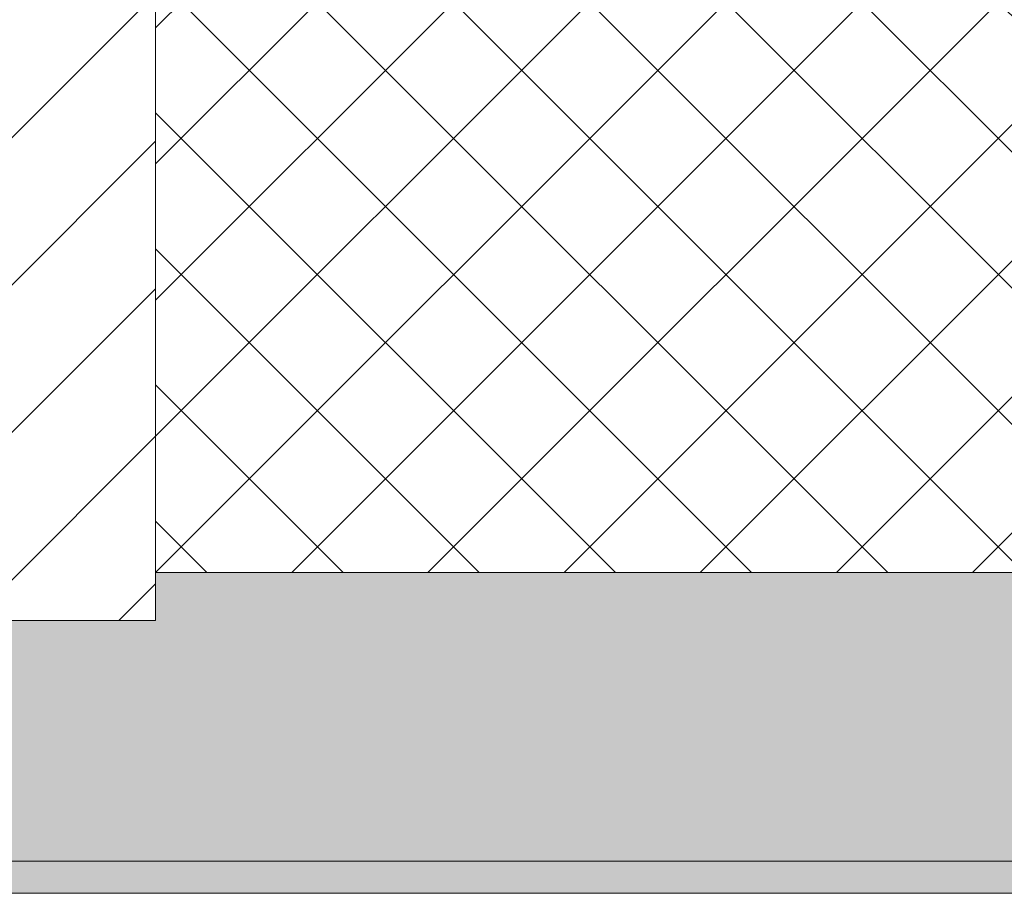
# Model space of a CAD drawing. Header units: millimetres. Extents: x -28277 to 305935, y -19284 to 4746.
# Tile 8 of 136: x -12078 to -11771, y -1699 to -1427. Entities that reach past the tile are written whole.
import ezdxf

# ---------------------------------------------------------------- set-up
doc = ezdxf.new("R2010")
doc.units = ezdxf.units.MM
doc.header["$MEASUREMENT"] = 0
doc.linetypes.add('Wipeout_Contour', pattern=[1000, 0, -1000])
doc.layers.add('10_ESTR_Pilars', color=7, linetype='Continuous')
doc.layers.add('12_FAÇ_Façana', color=7, linetype='Continuous')
for name, color, linetype, lineweight in [('10_ESTR_Pilars_Pluma_Nº__28', 7, 'Continuous', 20), ('10_ESTR_Pilars_Pluma_Nº__42', 8, 'Continuous', 25), ('12_FAÇ_Façana_Pluma_Nº__7', 7, 'Continuous', 5)]:
    doc.layers.add(name, color=color, linetype=linetype, lineweight=lineweight)
doc.layers.add('12_FAÇ_Façana_Pluma_Nº__102', color=7, linetype='Continuous', lineweight=5, true_color=0xcccccc)
doc.layers.add('12_FAÇ_Façana_Pluma_Nº__174', color=7, linetype='Continuous', lineweight=13, true_color=0xe4ad2c)

# ---------------------------------------------------------------- blocks, each defined once
blk = doc.blocks.new('Muro_4_5', base_point=(-12935.93, -1193.98))
at = {"layer": '12_FAÇ_Façana_Pluma_Nº__102', "linetype": 'Continuous', "lineweight": 0, "true_color": 0xe5e5e5}
for points in [[(-12935.93, -1688.98), (-8781.93, -1688.98), (-8781.93, -1598.98), (-12035.86, -1598.98), (-12035.86, -1613.98), (-12435.86, -1613.98), (-12435.86, -1598.98), (-12486.81, -1598.98), (-12486.81, -1613.98), (-12886.81, -1613.98), (-12886.81, -1598.98), (-12935.93, -1598.98)], [(-12935.93, -1698.98), (-8781.93, -1698.98), (-8781.93, -1688.98), (-12935.93, -1688.98)]]:
    blk.add_hatch(color=254, dxfattribs=at).paths.add_polyline_path(points)
at = {"layer": '12_FAÇ_Façana_Pluma_Nº__174', "linetype": 'Continuous', "lineweight": 13, "true_color": 0xe4ad2c}
h = blk.add_hatch(dxfattribs=at)
h.set_pattern_fill('SATE_Aislamiento_0005', color=42, style=0, pattern_type=2)
h.set_pattern_definition([(45, (0, 0), (-21.2132, 21.2132), []), (135, (0, 0), (21.2132, 21.2132), [])])
h.paths.add_polyline_path([(-12035.86, -1598.98), (-8781.93, -1598.98), (-8781.93, -1418.98), (-12035.86, -1418.98)])
at = {"layer": '12_FAÇ_Façana_Pluma_Nº__7', "color": 7, "linetype": 'Continuous', "lineweight": 5}
for p, q in [((-12035.86, -1598.98), (-8781.93, -1598.98)), ((-12935.93, -1688.98), (-8781.93, -1688.98))]:
    blk.add_line(p, q, dxfattribs=at)
at = {"layer": '12_FAÇ_Façana_Pluma_Nº__7', "color": 7, "linetype": 'Continuous', "lineweight": 5, "flags": 128}
blk.add_lwpolyline([(-12935.93, -1698.98), (-8781.93, -1698.98)], dxfattribs=at)
blk = doc.blocks.new('Pilar_2_5', base_point=(-12235.86, -1336.48))
at = {"color": 254, "linetype": 'Wipeout_Contour', "lineweight": 0, "ltscale": 49246.96781}
blk.add_wipeout([(-12435.86, -1613.98), (-12035.86, -1613.98), (-12035.86, -1058.98), (-12435.86, -1058.98)], dxfattribs=at).dxf.layer = '10_ESTR_Pilars'
at = {"layer": '10_ESTR_Pilars_Pluma_Nº__42', "linetype": 'Continuous', "lineweight": 25}
h = blk.add_hatch(dxfattribs=at)
h.set_pattern_fill('00_GCT_trama_45º_e1_400__01', color=8, style=0, pattern_type=2)
h.set_pattern_definition([(45, (0, 0), (-22.98097, 22.98097), [])])
h.paths.add_polyline_path([(-12435.86, -1613.98), (-12035.86, -1613.98), (-12035.86, -1058.98), (-12435.86, -1058.98)])
at = {"layer": '10_ESTR_Pilars_Pluma_Nº__28', "color": 7, "linetype": 'Continuous', "lineweight": 20, "flags": 128}
blk.add_lwpolyline([(-12435.86, -1613.98), (-12035.86, -1613.98), (-12035.86, -1058.98), (-12435.86, -1058.98)], close=True, dxfattribs=at)

msp = doc.modelspace()

# ---------------------------------------------------------------- block references
at = {"layer": '12_FAÇ_Façana', "color": 7, "lineweight": 20}
msp.add_blockref('Muro_4_5', (-12935.931, -1193.976), dxfattribs=at)

# ---------------------------------------------------------------- next in the draw order: block references
at = {"layer": '10_ESTR_Pilars', "color": 7, "lineweight": 20}
msp.add_blockref('Pilar_2_5', (-12235.861, -1336.476), dxfattribs=at)

doc.saveas('drawing.dxf')
